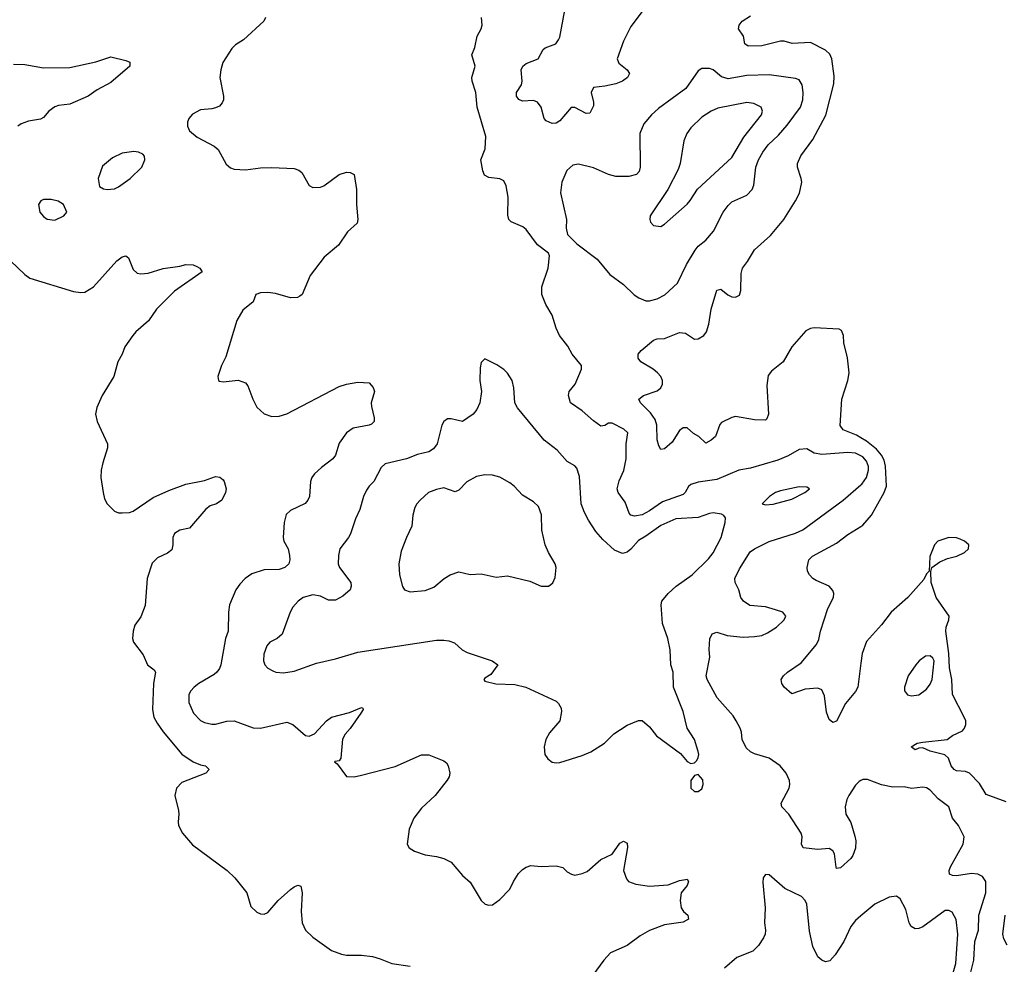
# Model space of a CAD drawing. Header units: inches. Extents: x 1603819 to 1745079, y 385938 to 533966.
# Tile 123 of 256: x 1645503 to 1650766, y 440348 to 445398. Entities that reach past the tile are written whole.
import ezdxf

# ---------------------------------------------------------------- set-up
doc = ezdxf.new("R2010")
doc.units = ezdxf.units.IN
doc.header["$MEASUREMENT"] = 0
doc.layers.add('B6444', color=7, linetype='Continuous')
doc.layers.add('B6454', color=7, linetype='Continuous')

msp = doc.modelspace()

# ---------------------------------------------------------------- linework, layer by layer
at = {"layer": 'B6444', "color": 5}
for points, elevation in [([(1646817.3, 445410), (1646807.3, 445390), (1646699.1, 445290), (1646656.5, 445263.5), (1646636, 445244), (1646588.2, 445170), (1646577, 445130), (1646572, 445090), (1646592.7, 444990), (1646592.7, 444970), (1646585.5, 444954.5), (1646570, 444937), (1646550, 444927.3), (1646530, 444921.6), (1646470, 444917), (1646426.6, 444893.4), (1646407.3, 444870), (1646399.1, 444850), (1646398.8, 444830), (1646410, 444804.7), (1646451.3, 444770), (1646541.6, 444721.6), (1646563.8, 444703.8), (1646606.7, 444626.7), (1646630, 444606.8), (1646650, 444598.8), (1646710, 444594.9), (1646790, 444606.4), (1646850, 444608.4), (1646970, 444602), (1646994.4, 444594.4), (1647010, 444581), (1647050, 444511.3), (1647070, 444501), (1647110, 444502.8), (1647128, 444510), (1647210, 444570.7), (1647250, 444582.8), (1647270, 444581), (1647291.3, 444570), (1647303, 444490), (1647302.4, 444410), (1647310.4, 444330), (1647307.3, 444310), (1647255.6, 444264.4), (1647207.7, 444192.2), (1647130, 444129.4), (1647056.3, 444030), (1647013, 443930), (1647000.3, 443919.7), (1646986.9, 443913.1), (1646950, 443911.2), (1646870, 443933.7), (1646830, 443939.7), (1646790, 443938.7), (1646764.9, 443930), (1646750.5, 443890), (1646695.4, 443844.6), (1646663.1, 443790), (1646604.1, 443595.9), (1646580.7, 443550), (1646561, 443490), (1646564.7, 443470), (1646570, 443466), (1646590, 443462.8), (1646670, 443470.5), (1646710, 443457.3), (1646721.6, 443441.6), (1646748.2, 443370), (1646770, 443327.3), (1646810, 443290.5), (1646850, 443277.1), (1646890, 443279.5), (1646930, 443290.3), (1647210, 443436.5), (1647250.4, 443450.4), (1647310, 443461.3), (1647370, 443457.3), (1647392.5, 443432.5), (1647399.1, 443410), (1647382.4, 443350), (1647383.1, 443330), (1647397.6, 443270), (1647397.1, 443250), (1647383.9, 443236.1), (1647371, 443230), (1647284.9, 443215), (1647250.4, 443190), (1647210, 443135.1), (1647190.2, 443070), (1647176.5, 443050), (1647115.2, 443004.7), (1647079.1, 442970), (1647064.9, 442950), (1647057.1, 442930), (1647051.7, 442850), (1647043.7, 442830), (1647027.9, 442812.1), (1646950, 442774.5), (1646927.7, 442752.3), (1646917, 442710), (1646910.3, 442630), (1646915.3, 442610), (1646937, 442570), (1646945.5, 442534.5), (1646946.4, 442510), (1646941.6, 442490), (1646920.5, 442470), (1646890, 442459.2), (1646810, 442456.3), (1646744.4, 442435.6), (1646707.3, 442410), (1646679, 442381), (1646658, 442350), (1646623.8, 442270), (1646618.4, 442230), (1646616.5, 442130), (1646602.3, 442090), (1646578.2, 441950), (1646570.2, 441930), (1646557.3, 441910), (1646542.5, 441897.5), (1646460.9, 441850), (1646434.9, 441830), (1646416.9, 441810), (1646407, 441790), (1646407.2, 441747.2), (1646431.6, 441691.6), (1646470, 441651.4), (1646490, 441640.2), (1646530, 441631.4), (1646550, 441632.4), (1646610, 441648.2), (1646650, 441650.2), (1646750, 441611.6), (1646790, 441610.3), (1646930, 441643.1), (1646963, 441630), (1647030, 441570.5), (1647050, 441567.3), (1647079.3, 441580.7), (1647142, 441650), (1647169.4, 441670), (1647264.9, 441695.1), (1647330, 441721), (1647337.3, 441717.3), (1647338.8, 441710), (1647326.8, 441690), (1647270, 441609.3), (1647242.4, 441577.6), (1647228.1, 441551.9), (1647218.8, 441450), (1647210, 441435.3), (1647187.1, 441432.9), (1647186, 441430), (1647199.8, 441419.8), (1647250, 441351.3), (1647290, 441350.8), (1647330, 441359.1), (1647510, 441406.4), (1647650, 441468.2), (1647690, 441468.2), (1647770, 441436.3), (1647784.4, 441424.4), (1647792.4, 441410), (1647801.6, 441370), (1647798, 441350), (1647788.3, 441331.7), (1647723, 441250), (1647650, 441182.9), (1647610.3, 441130), (1647584.4, 441070), (1647574.8, 440990), (1647584.7, 440970), (1647613.2, 440953.2), (1647670, 440934), (1647730, 440924.9), (1647770, 440913.4), (1647810, 440894), (1647870, 440822), (1647910, 440787.3), (1647968.7, 440690), (1647991, 440670), (1648010, 440663.7), (1648030, 440665.3), (1648070, 440694.9), (1648122.9, 440750), (1648142, 440790), (1648170, 440833.4), (1648190, 440855.5), (1648210, 440868), (1648235.9, 440875.9), (1648290, 440870.6), (1648370, 440874.9), (1648405.5, 440865.5), (1648430, 440842.8), (1648452, 440830), (1648470, 440824.9), (1648510, 440833), (1648535.4, 440844.6), (1648610, 440908), (1648670, 440936.3), (1648710, 440996.4), (1648730, 441005.5), (1648750, 440996), (1648752.6, 440972.6), (1648730.5, 440850), (1648745.8, 440805.8), (1648758, 440790), (1648797.1, 440777.1), (1648870, 440766.4), (1648970, 440773.4), (1649030, 440795.6), (1649062, 440802), (1649070, 440802.8), (1649077.1, 440790), (1649070.4, 440770), (1649039.3, 440730), (1649033.4, 440690), (1649038.8, 440650), (1649050.8, 440630), (1649074, 440610), (1649078, 440590), (1649050, 440573.3), (1648950, 440559.7), (1648870, 440528.6), (1648820.3, 440499.7), (1648750, 440447.9), (1648661.3, 440410), (1648624.6, 440370), (1648566.4, 440290)], 340), ([(1650000, 443066.8), (1649970, 443081.5), (1649930, 443083.7), (1649790, 443073.4), (1649750, 443080.8), (1649710, 443103.5), (1649670, 443101.3), (1649610, 443065.7), (1649556, 443044), (1649410, 443001.2), (1649347.3, 442990), (1649230, 442939.4), (1649130, 442926.5), (1649090, 442914), (1649077.6, 442902.4), (1649060.6, 442870), (1649050, 442859.8), (1648939.7, 442820.3), (1648870, 442772.7), (1648830, 442751.4), (1648790, 442743.5), (1648769.1, 442749.1), (1648760.2, 442760.2), (1648738.9, 442818.9), (1648702, 442870), (1648696.2, 442890), (1648707.1, 442932.9), (1648731.4, 442988.6), (1648745, 443050), (1648744.9, 443130), (1648754.2, 443190), (1648733, 443210), (1648670, 443241.7), (1648650, 443240.5), (1648630, 443229.6), (1648610, 443226), (1648570, 443254.2), (1648510, 443307.9), (1648447.9, 443350), (1648436.8, 443390), (1648440.9, 443410), (1648471.9, 443450), (1648506.4, 443530), (1648506.2, 443550), (1648456.4, 443610), (1648432.1, 443652.1), (1648388.4, 443710), (1648369.7, 443750), (1648350, 443818), (1648316, 443876), (1648294.2, 443930), (1648294.5, 443970), (1648327.3, 444070), (1648335.5, 444135.5), (1648329, 444150), (1648270, 444195.1), (1648210, 444276.9), (1648191.5, 444291.5), (1648130, 444316.9), (1648117.7, 444330), (1648112.7, 444352.7), (1648114.3, 444450), (1648103.5, 444510), (1648090, 444537), (1648068.5, 444548.4), (1648010, 444554), (1647987.9, 444567.9), (1647979, 444590), (1647968.3, 444650), (1647991.7, 444708.3), (1647994.6, 444774.6), (1647947.6, 444930), (1647940.4, 445010), (1647921.1, 445070), (1647920.5, 445090), (1647938, 445150), (1647920.5, 445210), (1647935.4, 445250), (1647948.3, 445310), (1647969.7, 445350), (1647974.5, 445370), (1647970.9, 445410)], 340), ([(1648830, 445441.6), (1648770, 445362.9), (1648730, 445284.5), (1648696.9, 445190), (1648705.4, 445165.4), (1648750.4, 445130), (1648763, 445110), (1648752.4, 445090), (1648725.5, 445070), (1648690, 445056.1), (1648630, 445042.2), (1648570, 445036), (1648557.3, 445010), (1648570, 444958), (1648570, 444938), (1648550, 444899.3), (1648530, 444896.2), (1648470, 444928.3), (1648450, 444929.7), (1648390, 444857.7), (1648370, 444845.1), (1648350, 444843.5), (1648317.6, 444857.6), (1648307, 444870), (1648289.7, 444930), (1648270, 444957.6), (1648250, 444966.6), (1648190, 444962.7), (1648170.9, 444970.9), (1648159.1, 444990), (1648159.1, 445010), (1648185.1, 445050), (1648188.7, 445070), (1648183.1, 445130), (1648193, 445150), (1648210, 445163.6), (1648274.5, 445190), (1648300.7, 445239.3), (1648311.7, 445248.3), (1648369, 445270), (1648383.7, 445290), (1648390, 445304.7), (1648417.3, 445450)], 320), ([(1650000, 443162.7), (1649976.6, 443176.6), (1649905.1, 443205.1), (1649889, 443229), (1649897.5, 443370), (1649929.4, 443470), (1649936.4, 443510), (1649928.3, 443590), (1649908.9, 443670), (1649906.6, 443710), (1649896.4, 443736.4), (1649883.6, 443743.6), (1649750.6, 443750.6), (1649730, 443746.7), (1649705.9, 443734.1), (1649630.1, 443650), (1649583.2, 443570), (1649521.2, 443518.8), (1649504.2, 443495.8), (1649497.1, 443442.9), (1649504.8, 443290), (1649496.3, 443263.7), (1649490, 443257.7), (1649430, 443258.9), (1649330, 443276.9), (1649310, 443271.6), (1649254.6, 443245.4), (1649245.5, 443234.5), (1649222, 443170), (1649199.3, 443150), (1649170, 443134.5), (1649132.3, 443170), (1649105.5, 443185.5), (1649070, 443215.4), (1649050, 443215.4), (1649030, 443201.6), (1648990, 443140.5), (1648950, 443103.7), (1648930, 443101.2), (1648919.6, 443119.6), (1648911.3, 443151.3), (1648909, 443230), (1648900.4, 443260.4), (1648875.6, 443295.6), (1648820.5, 443350), (1648811.8, 443370), (1648838, 443390), (1648910, 443413.8), (1648929.7, 443430), (1648939.8, 443450), (1648939.3, 443470), (1648929.8, 443490), (1648912.5, 443510), (1648889.8, 443530), (1648823.5, 443570), (1648808.1, 443588.1), (1648809.3, 443610), (1648824.4, 443630), (1648890, 443685.2), (1648910, 443692.1), (1648950, 443694.6), (1649030, 443726.4), (1649061.6, 443721.6), (1649110, 443690.6), (1649130, 443692.7), (1649159.5, 443710), (1649173.6, 443730), (1649187.3, 443770), (1649198.9, 443850), (1649230, 443953), (1649250, 443958), (1649287.7, 443927.8), (1649310, 443917.1), (1649330, 443915.5), (1649350, 443924.9), (1649358, 443950), (1649358.9, 444041.1), (1649366.3, 444070), (1649394, 444106), (1649430, 444168.7), (1649515.7, 444244.3), (1649588.4, 444330), (1649650.8, 444430), (1649671.3, 444471.3), (1649683.1, 444530), (1649681.1, 444550), (1649659.8, 444610), (1649660.9, 444630), (1649678, 444670), (1649741.8, 444758.2), (1649811.3, 444888.7), (1649854.8, 445054.8), (1649856.9, 445096.9), (1649845, 445190), (1649833.6, 445213.6), (1649810, 445235.6), (1649730, 445277.2), (1649631.5, 445271.5), (1649590, 445284.2), (1649570, 445284.5), (1649470, 445259.2), (1649397.1, 445257.1), (1649379.8, 445270), (1649371.8, 445310), (1649345.7, 445350), (1649348.6, 445370), (1649364.5, 445390), (1649410, 445418.3)], 320), ([(1645470, 445161.3), (1645530, 445158.7), (1645630, 445141.3), (1645770, 445143.1), (1645910, 445172.4), (1645990, 445199.1), (1646070, 445181), (1646090.7, 445170.7), (1646090.8, 445150), (1645990, 445062.4), (1645917.3, 445022.7), (1645868.4, 444990), (1645770, 444947.2), (1645710, 444939.2), (1645690, 444932), (1645658.7, 444910), (1645630, 444876.2), (1645614, 444866), (1645550, 444855.8), (1645510, 444841.1), (1645492.7, 444830)], 320), ([(1645453.4, 444110), (1645530, 444035.5), (1645556.9, 444016.9), (1645790, 443945.5), (1645830, 443939.1), (1645850, 443942), (1645897.2, 443970), (1646021.6, 444110), (1646050, 444130.4), (1646070, 444135.5), (1646084.7, 444124.7), (1646110, 444062.8), (1646130, 444043.8), (1646150, 444040.3), (1646190, 444043.6), (1646270, 444067.6), (1646358.9, 444081.1), (1646390.3, 444090.3), (1646430, 444087.7), (1646450, 444079.1), (1646466, 444070), (1646478.8, 444050), (1646330, 443947.6), (1646233.4, 443850), (1646191.8, 443788.2), (1646124, 443730), (1646107.3, 443710), (1646064.9, 443650), (1646050.3, 443609.6), (1646028, 443570), (1646006.4, 443490), (1645943, 443390), (1645914.6, 443325.4), (1645908, 443290), (1645917.3, 443250), (1645972.7, 443130), (1645972.7, 443110), (1645946.4, 443030), (1645938.4, 442990), (1645937.1, 442950), (1645948, 442870), (1645956.7, 442836.7), (1645970.3, 442810.3), (1646010.3, 442770.4), (1646030, 442762.4), (1646050, 442761.3), (1646090, 442763.7), (1646110, 442770.3), (1646217, 442843), (1646299.5, 442880.5), (1646390, 442914.3), (1646490, 442934.6), (1646550, 442955.5), (1646572.8, 442952.8), (1646590, 442938), (1646596, 442930), (1646606, 442890), (1646602.8, 442870), (1646584, 442830), (1646554.8, 442810), (1646521.5, 442798.5), (1646498.4, 442781.7), (1646410, 442680.5), (1646359.1, 442670), (1646330, 442651), (1646321.2, 442630), (1646321.5, 442590), (1646315.5, 442564.5), (1646293.3, 442546.7), (1646238.5, 442521.5), (1646210, 442492.3), (1646183.9, 442410), (1646174, 442266), (1646150, 442205.2), (1646118.9, 442161.1), (1646108.5, 442130), (1646106.4, 442090), (1646110.5, 442070), (1646161.8, 442001.8), (1646186.4, 441950), (1646221.7, 441921.7), (1646228.4, 441910), (1646218.3, 441850), (1646211.8, 441710), (1646220.3, 441670), (1646237.1, 441637.1), (1646270, 441590.4), (1646370, 441472), (1646430.2, 441430.2), (1646470, 441414.6), (1646496, 441410), (1646514.8, 441390), (1646497.3, 441370), (1646370, 441319.7), (1646341.3, 441290), (1646332.4, 441250), (1646352, 441170), (1646354, 441150), (1646348.9, 441110), (1646352.4, 441090), (1646372.4, 441050), (1646426, 440986), (1646612, 440850), (1646653.4, 440810), (1646716.4, 440730), (1646737.5, 440657.5), (1646770, 440626.8), (1646790, 440617.3), (1646810, 440616.3), (1646830, 440624.9), (1646884.2, 440690), (1646950, 440748.2), (1646970, 440763), (1646990, 440770.7), (1647006.4, 440766.4), (1647012, 440730), (1647007.2, 440630), (1647012.2, 440570), (1647030.3, 440530.3), (1647070, 440492.7), (1647170, 440421.1), (1647223, 440403), (1647250, 440396.5), (1647330, 440396.1), (1647388.9, 440388.9), (1647430, 440378), (1647492.1, 440352.1), (1647590, 440338)], 320), ([(1650000, 441330.8), (1649990, 441326.2), (1649970, 441305.1), (1649935.2, 441250), (1649924.7, 441230), (1649914.9, 441190), (1649919.5, 441150), (1649946.2, 441106.2), (1649966.4, 441033.6), (1649972.2, 441007.8), (1649970.4, 440969.6), (1649957.3, 440930), (1649946.4, 440913.6), (1649890, 440863.6), (1649870, 440860.9), (1649866.6, 440866.6), (1649858, 440938), (1649850, 440954.3), (1649830, 440967.6), (1649770, 440962.4), (1649690.9, 440970.9), (1649682.2, 440990), (1649685.3, 441030), (1649679.8, 441050), (1649614.3, 441150), (1649576.2, 441190), (1649573.6, 441210), (1649616.9, 441290), (1649619.6, 441310), (1649617.6, 441330), (1649599.6, 441370), (1649568.3, 441408.3), (1649510, 441449.5), (1649430, 441473.2), (1649410, 441483.8), (1649385.6, 441505.6), (1649364.8, 441550), (1649360.4, 441590), (1649353.5, 441610), (1649332.9, 441650), (1649316, 441676), (1649231.9, 441771.9), (1649177.3, 441870), (1649173.2, 441890), (1649191.9, 441990), (1649188, 442032), (1649192.2, 442087.8), (1649204.5, 442115.5), (1649230, 442124.6), (1649285.5, 442105.5), (1649370, 442097.6), (1649430, 442099.8), (1649470, 442106.7), (1649500, 442120), (1649547.6, 442150), (1649589.6, 442190), (1649597.6, 442210), (1649582, 442230), (1649543.5, 442243.5), (1649490, 442258.4), (1649406, 442266), (1649372, 442290), (1649357, 442310), (1649347, 442350), (1649327.6, 442390), (1649325.4, 442410), (1649350, 442461.6), (1649407.1, 442552.9), (1649429.9, 442570.1), (1649510, 442609.3), (1649650, 442653), (1649689.2, 442670.8), (1649904.5, 442830), (1650000, 442910.7)], 340), ([(1650000, 441958.4), (1649982.4, 441830), (1649970, 441806), (1649917.2, 441742.8), (1649870, 441648.7), (1649850, 441641.2), (1649830, 441657.2), (1649816, 441696), (1649804.2, 441784.2), (1649790, 441815.1), (1649770, 441824), (1649701.8, 441818.2), (1649630, 441794), (1649590, 441829), (1649577.2, 441850), (1649573.2, 441870), (1649586, 441890), (1649606.6, 441910), (1649679.8, 441960.2), (1649762.7, 442057.3), (1649774.6, 442085.4), (1649783.4, 442130), (1649822.9, 442250), (1649852.4, 442310), (1649854.8, 442330), (1649850, 442346), (1649830, 442369.6), (1649759.6, 442399.6), (1649742.9, 442410), (1649725.1, 442430), (1649714, 442450), (1649711.6, 442470), (1649720.5, 442510), (1649741.3, 442530), (1649870, 442599.8), (1649930, 442646), (1650000, 442689.4)], 320), ([(1650000, 440606.7), (1649970, 440581.3), (1649946, 440550), (1649908.9, 440470), (1649862.2, 440397.8), (1649832.7, 440367.3), (1649810, 440361.6), (1649790, 440369.6), (1649770, 440387.3), (1649742.5, 440442.5), (1649725.2, 440525.2), (1649711.3, 440670), (1649702, 440690), (1649682.7, 440710), (1649593.1, 440753.1), (1649510, 440826), (1649490, 440829), (1649477.3, 440810), (1649475.2, 440784.8), (1649488.4, 440650), (1649483.8, 440570), (1649490.4, 440530), (1649488.4, 440510), (1649479.3, 440490), (1649451.9, 440448.1), (1649422.3, 440417.7), (1649336.4, 440383.6), (1649270, 440327.8)], 360)]:
    msp.add_lwpolyline(points, dxfattribs=dict(at, elevation=elevation))
for points, elevation in [([(1649190, 445138.3), (1649150, 445137.6), (1649130, 445124.5), (1649063.1, 445030), (1648916.7, 444923.3), (1648880.3, 444890), (1648838.8, 444841.2), (1648816.9, 444790), (1648819.6, 444610), (1648813.9, 444586.1), (1648800.5, 444570), (1648759.1, 444560.9), (1648690, 444560.7), (1648650.6, 444570.6), (1648570, 444605.7), (1648490, 444626.6), (1648459.9, 444620.1), (1648428.4, 444591.6), (1648401.3, 444530), (1648393.5, 444473.5), (1648424.9, 444330), (1648424.4, 444284.4), (1648430.8, 444250), (1648480.5, 444200.5), (1648590, 444117.6), (1648656.7, 444036.7), (1648730, 443982), (1648788, 443928), (1648811.7, 443911.7), (1648850, 443895.8), (1648870, 443894.7), (1648910, 443905.5), (1648951.9, 443928.1), (1649018.5, 443990), (1649066.8, 444090), (1649113.1, 444166.9), (1649130, 444187.6), (1649170, 444220.3), (1649211.8, 444268.2), (1649263.8, 444370), (1649290, 444405.7), (1649310, 444424.2), (1649390, 444461.1), (1649418.5, 444490), (1649427, 444513), (1649438.2, 444610), (1649452.4, 444650), (1649475, 444690), (1649504, 444730), (1649558.7, 444781.3), (1649606, 444834), (1649676.8, 444930), (1649688.7, 444970), (1649690.8, 445010), (1649685.1, 445050), (1649670, 445076.9), (1649650, 445084.5), (1649510, 445103.7), (1649390, 445100.7), (1649290, 445082.2), (1649253.7, 445093.7), (1649210, 445129.7)], 340), ([(1649390, 444956.5), (1649235.1, 444924.9), (1649199.3, 444910), (1649150, 444877.2), (1649090, 444821.1), (1649068.2, 444790), (1649052.2, 444750), (1649034, 444630), (1649022.4, 444597.6), (1648967.2, 444490), (1648872.7, 444350), (1648870.5, 444330), (1648875.2, 444315.2), (1648890, 444298.8), (1648930, 444293), (1648950, 444305.5), (1649070, 444412.4), (1649087.7, 444432.3), (1649126.8, 444493.2), (1649310, 444662.4), (1649374.6, 444770), (1649468.5, 444890), (1649473.5, 444910), (1649466, 444930), (1649427, 444950)], 360), ([(1646113.3, 444693.3), (1646050, 444684.2), (1645999.3, 444660.7), (1645945.5, 444614.5), (1645922.4, 444550), (1645930, 444506.8), (1645950, 444494), (1645970.5, 444490.5), (1646010, 444494.4), (1646030, 444504.4), (1646093.3, 444550), (1646155.8, 444610), (1646171.8, 444650), (1646169.4, 444669.4), (1646160.2, 444680.2), (1646138, 444690)], 340), ([(1645630, 444437.6), (1645614.8, 444430), (1645603.8, 444410), (1645610.6, 444370), (1645630, 444345.5), (1645650, 444332.7), (1645690, 444326.4), (1645738, 444350), (1645755.3, 444370), (1645737.2, 444410), (1645707.7, 444427.7), (1645670, 444436.9)], 340), ([(1647990, 443586), (1647970, 443566), (1647963.5, 443536.5), (1647962.8, 443470), (1647971, 443410), (1647962.8, 443350), (1647945.8, 443314.2), (1647926.8, 443290), (1647870, 443249.6), (1647810, 443264.5), (1647790, 443263.7), (1647770.4, 443249.6), (1647759.3, 443230), (1647733.7, 443130), (1647715.5, 443104.5), (1647690, 443088.5), (1647630, 443074), (1647570, 443051.3), (1647456.5, 443023.5), (1647435.8, 443004.2), (1647395.8, 442930), (1647370, 442904.7), (1647356.2, 442883.8), (1647340.2, 442850), (1647320.8, 442779.2), (1647298, 442730), (1647270.3, 442650), (1647260.3, 442630), (1647214.9, 442570), (1647206.5, 442533.5), (1647204.9, 442490), (1647213.1, 442470), (1647272.6, 442390), (1647275.2, 442370), (1647268.8, 442350), (1647230, 442315.8), (1647190, 442294.3), (1647154.3, 442294.3), (1647110, 442316.3), (1647070, 442323), (1647018.8, 442310), (1646990.6, 442290), (1646963.4, 442256.6), (1646948.4, 442230), (1646906.6, 442113.4), (1646878.8, 442090), (1646839.1, 442070), (1646823.1, 442050), (1646806.9, 442006.9), (1646806.7, 441970), (1646813, 441950), (1646830, 441930.6), (1646856.2, 441916.2), (1646872, 441910), (1646913.6, 441906.4), (1646970, 441914.9), (1647090, 441958), (1647190, 441981.1), (1647310, 442017), (1647730, 442080.7), (1647770, 442081.7), (1647797.2, 442077.2), (1647826.4, 442066.4), (1647868.5, 442028.5), (1647894.6, 442014.6), (1648027.7, 441970), (1648058.8, 441950), (1648022, 441898), (1647990, 441878), (1647984.7, 441870), (1647990, 441862), (1648048.1, 441848.1), (1648150, 441844.4), (1648208.9, 441828.9), (1648370, 441754), (1648382.5, 441742.5), (1648396.8, 441716.8), (1648399.8, 441699.8), (1648390.7, 441650), (1648334, 441586), (1648314.4, 441550), (1648306, 441510), (1648310.6, 441470), (1648325.8, 441445.8), (1648350, 441428.2), (1648370, 441424.4), (1648390, 441426.7), (1648510, 441464.4), (1648556.1, 441483.9), (1648629, 441530), (1648679.5, 441580.5), (1648750, 441626.8), (1648810, 441651.3), (1648830, 441651.3), (1648870, 441618), (1648906, 441570), (1649034.4, 441474.4), (1649070, 441432), (1649090, 441422), (1649110, 441424.7), (1649123.1, 441436.9), (1649130, 441454), (1649133.2, 441470), (1649130, 441486), (1649109.2, 441550), (1649071.4, 441611.4), (1649050, 441699), (1648997.4, 441830), (1648996.3, 441910), (1648983.6, 441950), (1648979.7, 442030), (1648966.9, 442090), (1648939.7, 442170), (1648931.3, 442270), (1648935.6, 442290), (1648969.6, 442330), (1649012.1, 442370), (1649098.4, 442430), (1649184.1, 442515.9), (1649210, 442547.9), (1649252.4, 442630), (1649274.7, 442710), (1649275.3, 442735.3), (1649267.7, 442747.7), (1649254.6, 442754.6), (1649210, 442761), (1649190, 442758.7), (1649130, 442737.7), (1649010, 442729.2), (1648930, 442694), (1648850, 442637.1), (1648810, 442614.5), (1648770, 442566.9), (1648750, 442550.8), (1648725, 442545), (1648682.9, 442562.9), (1648619.7, 442619.7), (1648582.6, 442662.6), (1648542.6, 442722.6), (1648522.8, 442762.8), (1648504.6, 442810), (1648495.8, 442955.8), (1648480.6, 443000.6), (1648470, 443013), (1648430, 443036.9), (1648376.2, 443096.2), (1648305.6, 443150), (1648163.8, 443323.8), (1648149.4, 443350), (1648144.5, 443430), (1648134.5, 443470), (1648110, 443509), (1648090, 443528.7), (1648053.6, 443553.6)], 360), ([(1647990, 442964.5), (1647943.9, 442956.1), (1647892.8, 442927.2), (1647850, 442883.5), (1647830, 442874), (1647770, 442895.1), (1647730, 442887.2), (1647688.4, 442870), (1647643.1, 442830), (1647625.3, 442810), (1647615.3, 442790), (1647604.6, 442750), (1647599.6, 442690), (1647570.2, 442629.8), (1647542.6, 442557.4), (1647530.2, 442490), (1647532.7, 442430), (1647548.5, 442368.5), (1647560.3, 442350), (1647590, 442339.8), (1647670, 442347), (1647716.4, 442363.6), (1647772.4, 442410), (1647804, 442430), (1647850, 442446), (1647910, 442432), (1647970, 442434.9), (1648050, 442417.4), (1648110, 442425.7), (1648230, 442395.8), (1648290, 442370.4), (1648330, 442370.4), (1648341.7, 442378.3), (1648351.9, 442388.1), (1648364.4, 442415.6), (1648370.9, 442470), (1648365.1, 442490), (1648329.9, 442549.9), (1648311.3, 442591.3), (1648293.6, 442670), (1648291.4, 442751.4), (1648275.4, 442795.4), (1648250, 442821.1), (1648190, 442855.8), (1648145.2, 442905.2), (1648122.8, 442922.8), (1648070, 442953.1), (1648030, 442963.5)], 380), ([(1649670, 442901.7), (1649570, 442880.3), (1649542.4, 442870), (1649510.4, 442850), (1649471.3, 442810), (1649490, 442803.8), (1649530, 442807.9), (1649630, 442835.3), (1649699.3, 442870), (1649725.2, 442890), (1649710, 442899.5)], 360), ([(1649130, 441362), (1649110, 441358), (1649091.3, 441330), (1649091.3, 441290), (1649110, 441271.3), (1649130, 441271.3), (1649150, 441286), (1649157.2, 441310), (1649154.8, 441334.8)], 360)]:
    msp.add_lwpolyline(points, close=True, dxfattribs=dict(at, elevation=elevation))
at = {"layer": 'B6454', "color": 5}
for points, elevation in [([(1650000, 442689.4), (1650010, 442695.6), (1650055.6, 442750), (1650124.1, 442870), (1650135.8, 442904.2), (1650131.5, 443011.5), (1650123.8, 443043.8), (1650110.2, 443070.3), (1650082.8, 443102.8), (1650030, 443145), (1650000, 443162.7)], 320), ([(1650000, 442910.7), (1650005, 442915), (1650029.8, 442950), (1650040.7, 442990), (1650040.4, 443010), (1650030, 443038.5), (1650010, 443061.9), (1650000, 443066.8)], 340), ([(1650775.8, 441215.8), (1650670, 441255.6), (1650633.8, 441313.8), (1650579.7, 441370), (1650558.4, 441378.4), (1650510, 441383.1), (1650498, 441390), (1650482.3, 441410), (1650468.3, 441450), (1650448.4, 441468.4), (1650370, 441487.9), (1650330, 441505.3), (1650310, 441503.5), (1650290, 441494), (1650267.6, 441510), (1650301.2, 441530), (1650330, 441536.2), (1650460.7, 441550), (1650490, 441572.2), (1650543, 441597), (1650554, 441610), (1650561.1, 441630), (1650560.2, 441650), (1650551.7, 441670), (1650489.2, 441790), (1650486.1, 441870), (1650473.6, 441933.6), (1650470.3, 442010), (1650454.3, 442130), (1650454.8, 442150), (1650470.5, 442190), (1650471.4, 442210), (1650401.4, 442310), (1650374.7, 442390), (1650372.7, 442447.3), (1650378, 442470), (1650420.8, 442499.2), (1650461.9, 442518.1), (1650513, 442530), (1650553.6, 442550), (1650574.3, 442570), (1650576.3, 442590), (1650554.1, 442610), (1650530, 442621.2), (1650510, 442627.5), (1650470, 442630.3), (1650410, 442610.5), (1650393.8, 442590), (1650368.2, 442528.2), (1650364.7, 442450), (1650350, 442435.3), (1650335.2, 442404.8), (1650250.4, 442310), (1650161.7, 442230), (1650110, 442163.5), (1650030, 442074), (1650007.1, 442010), (1650000, 441958.4)], 320), ([(1650577.5, 440270), (1650603.4, 440370), (1650609.4, 440470), (1650628.4, 440530), (1650630.9, 440610), (1650666.7, 440730), (1650667.9, 440790), (1650650, 440816.8), (1650625.2, 440830), (1650590, 440833), (1650510, 440820.9), (1650490, 440822), (1650472.7, 440830), (1650471.5, 440850), (1650477.7, 440870), (1650545.7, 440990), (1650551.6, 441030), (1650520.5, 441090), (1650488.5, 441128.5), (1650469.7, 441190), (1650413.1, 441233.1), (1650370, 441278.3), (1650350, 441291.2), (1650330, 441295.8), (1650270, 441288.3), (1650230, 441296), (1650170, 441295.8), (1650110, 441307.8), (1650035.5, 441335.5), (1650010, 441335.3), (1650000, 441330.8)], 340), ([(1650479.7, 440260.3), (1650507.3, 440352.7), (1650517.4, 440510), (1650508.3, 440588.3), (1650486.9, 440626.9), (1650470, 440636), (1650450, 440635.5), (1650330, 440548.8), (1650310, 440539.9), (1650290, 440538.5), (1650268.9, 440550), (1650256.8, 440570), (1650240.6, 440640.6), (1650210, 440698), (1650190, 440711.6), (1650150, 440706.3), (1650074.9, 440670), (1650000, 440606.7)], 360), ([(1650781.2, 440450), (1650763.6, 440483.6), (1650758.4, 440510), (1650771.5, 440610)], 320)]:
    msp.add_lwpolyline(points, dxfattribs=dict(at, elevation=elevation))
at = {"layer": 'B6454', "color": 5, "elevation": 340}
msp.add_lwpolyline([(1650370, 441996.9), (1650345.1, 441994.9), (1650310.6, 441970), (1650293, 441950), (1650252.4, 441890), (1650232.4, 441830), (1650233, 441810), (1650248.9, 441788.9), (1650270, 441782.6), (1650310, 441788.7), (1650350, 441818.4), (1650370, 441846), (1650379.8, 441870), (1650392.1, 441970), (1650384.8, 441984.7)], close=True, dxfattribs=at)

doc.saveas('drawing.dxf')
